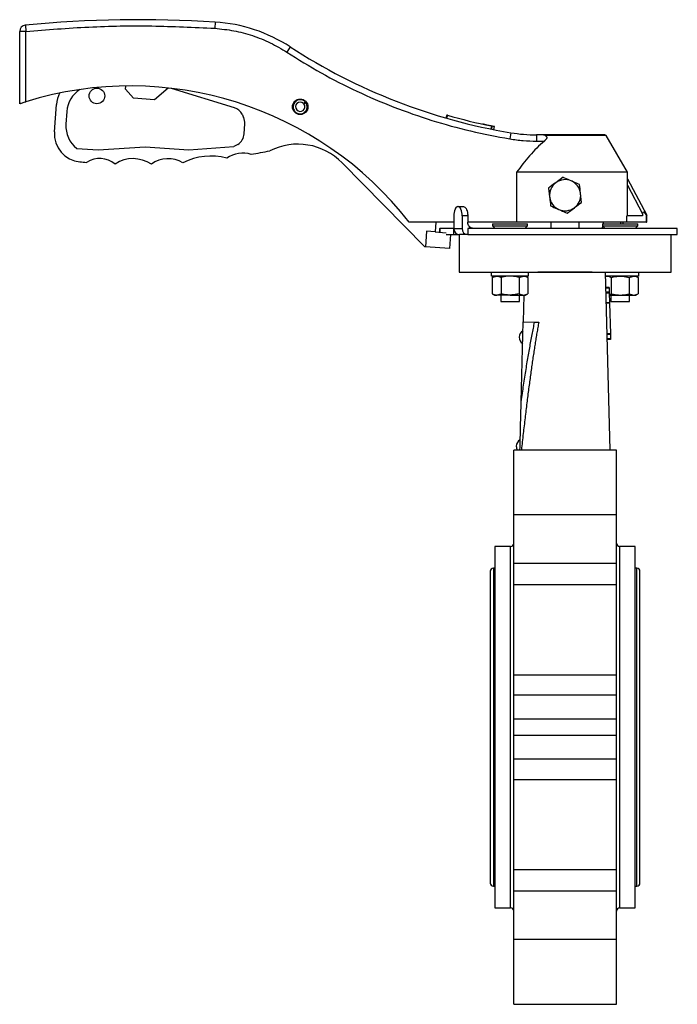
# Model space of a CAD drawing. Header units: millimetres. Extents: x 497 to 1461, y -142 to 737.
# Tile 6 of 26: x 1053 to 1264, y 135 to 451. Entities that reach past the tile are written whole.
import ezdxf

# ---------------------------------------------------------------- set-up
doc = ezdxf.new("R2010")
doc.units = ezdxf.units.MM

msp = doc.modelspace()

# ---------------------------------------------------------------- linework, layer by layer
at = {"color": 7, "linetype": 'Continuous', "lineweight": 25}
for p, q in [((1055.03, 449.51), (1055.22, 447.52)), ((1115.96, 450.51), (1115.83, 448.52)), ((1055.22, 447.52), (1053.22, 447.52)), ((1053.22, 424.33), (1053.22, 447.52)), ((1055.22, 424.97), (1055.22, 447.52)), ((1140.04, 442.54), (1138.95, 440.86)), ((1087.16, 429.05), (1087.23, 430.01)), ((1089.73, 426.09), (1087.16, 429.05)), ((1100.81, 429.37), (1096.5, 425.62)), ((1122.15, 422.99), (1101.89, 429.25)), ((1064.36, 415.27), (1064.98, 424.1)), ((1096.5, 425.62), (1089.73, 426.09)), ((1144.26, 424.42), (1144.79, 424.95)), ((1144.42, 424.24), (1145.02, 424.69)), ((1144.96, 425.13), (1144.79, 424.95)), ((1145.22, 424.84), (1145.02, 424.69)), ((1068.36, 421.87), (1068.07, 417.72)), ((1124.56, 420.94), (1125.04, 419.96)), ((1190.27, 420.69), (1189.99, 419.73)), ((1190.47, 420.64), (1190.19, 419.67)), ((1125.22, 414.71), (1125.45, 417.91)), ((1204.55, 417.19), (1204.35, 416.21)), ((1204.76, 417.15), (1204.56, 416.17)), ((1205.38, 416.01), (1205.57, 416.99)), ((1210.81, 415.02), (1210.48, 413.05)), ((1219.04, 414.34), (1219.04, 412.34)), ((1221.06, 414.34), (1219.04, 414.34)), ((1248.22, 402.33), (1241.36, 414.09)), ((1123.17, 411.29), (1121.88, 410.57)), ((1219.04, 412.34), (1221.56, 412.34)), ((1071.54, 409.98), (1078.38, 409.5)), ((1078.38, 409.5), (1093.45, 410.55)), ((1093.45, 410.55), (1107.54, 409.57)), ((1107.54, 409.57), (1121.88, 410.57)), ((1183.18, 378.43), (1156.69, 405.37)), ((1248.22, 402.33), (1212.61, 402.33)), ((1212.61, 402.33), (1212.61, 386.33)), ((1248.22, 400.26), (1248.22, 402.33)), ((1227.56, 400.72), (1225.24, 399)), ((1248.2, 388.33), (1248.2, 398.23)), ((1248.2, 398.23), (1253.1, 389.04)), ((1248.22, 400.26), (1254.44, 388.58)), ((1222.92, 397.28), (1223.25, 394.41)), ((1233.52, 392.69), (1233.19, 395.56)), ((1193.78, 391.33), (1193.91, 391.33)), ((1193.91, 391.33), (1195.6, 391.33)), ((1228.88, 389.25), (1231.2, 390.97)), ((1253.1, 389.04), (1253.1, 388.33)), ((1254.32, 386.33), (1254.32, 388.66)), ((1254.44, 386.33), (1254.44, 388.58)), ((1192.53, 386.33), (1178.22, 386.33)), ((1186.74, 386.33), (1186.52, 383.21)), ((1192.53, 388.33), (1192.53, 384.33)), ((1195.17, 388.33), (1195.17, 384.33)), ((1196.98, 388.33), (1195.17, 388.33)), ((1196.98, 388.33), (1196.98, 386.33)), ((1212.61, 386.33), (1196.98, 386.33)), ((1204.9, 385.83), (1204.9, 385.18)), ((1204.9, 385.83), (1216.2, 385.83)), ((1247.97, 386.33), (1212.61, 386.33)), ((1216.2, 385.18), (1216.2, 385.83)), ((1223.72, 384.33), (1223.72, 386.33)), ((1232.72, 384.33), (1232.72, 386.33)), ((1240.23, 385.83), (1240.23, 385.18)), ((1240.23, 385.83), (1251.53, 385.83)), ((1245.98, 386.33), (1245.94, 385.83)), ((1246.89, 385.83), (1246.89, 386.33)), ((1247.97, 386.33), (1247.97, 388.33)), ((1253.1, 388.33), (1247.97, 388.33)), ((1254.32, 386.33), (1247.97, 386.33)), ((1251.53, 385.18), (1251.53, 385.83)), ((1254.32, 386.33), (1254.44, 386.33)), ((1183.74, 383.41), (1183.39, 378.42)), ((1186.52, 383.21), (1183.74, 383.41)), ((1186.52, 383.21), (1190.07, 382.96)), ((1187.9, 384.33), (1187.9, 383.12)), ((1187.9, 384.33), (1188.03, 384.33)), ((1192.37, 384.33), (1188.03, 384.33)), ((1190.05, 382.33), (1192.37, 382.33)), ((1191.47, 382.33), (1191.16, 377.88)), ((1192.37, 384.33), (1192.37, 382.33)), ((1192.53, 384.33), (1192.37, 384.33)), ((1192.37, 382.33), (1194.34, 382.33)), ((1192.53, 384.33), (1195.17, 384.33)), ((1194.22, 382.33), (1194.22, 370.33)), ((1196.98, 382.33), (1194.34, 382.33)), ((1264.22, 384.33), (1196.98, 384.33)), ((1196.98, 384.33), (1196.98, 382.33)), ((1196.98, 382.33), (1210.46, 382.33)), ((1204.9, 385.18), (1205.75, 384.33)), ((1204.9, 385.18), (1216.2, 385.18)), ((1210.46, 382.33), (1215.92, 382.33)), ((1215.35, 384.33), (1216.2, 385.18)), ((1215.92, 382.33), (1264.22, 382.33)), ((1240.23, 385.18), (1241.08, 384.33)), ((1240.23, 385.18), (1251.53, 385.18)), ((1250.68, 384.33), (1251.53, 385.18)), ((1262.22, 370.33), (1262.22, 382.33)), ((1264.22, 382.33), (1264.22, 384.33)), ((1183.39, 378.42), (1183.18, 378.43)), ((1191.16, 377.88), (1183.39, 378.42)), ((1194.22, 370.33), (1262.22, 370.33)), ((1204.65, 369.03), (1204.65, 370.33)), ((1216.44, 369.03), (1216.44, 370.33)), ((1219.5, 370.33), (1219.49, 370.28)), ((1236.94, 370.28), (1236.94, 370.33)), ((1242.71, 313.24), (1241.22, 370.33)), ((1251.79, 370.33), (1251.79, 369.03)), ((1216.44, 369.03), (1204.65, 369.03)), ((1205.54, 369.03), (1204.77, 368.59)), ((1204.77, 368.59), (1206.21, 369.03)), ((1204.77, 368.59), (1204.77, 363.38)), ((1207.65, 368.59), (1207.65, 363.38)), ((1213.43, 368.59), (1214.87, 369.03)), ((1213.43, 368.59), (1213.43, 363.38)), ((1216.31, 368.59), (1215.54, 369.03)), ((1216.31, 368.59), (1216.31, 363.38)), ((1241.25, 368.94), (1241.57, 369.03)), ((1251.79, 369.03), (1241.25, 369.03)), ((1243.01, 368.59), (1243.01, 363.38)), ((1248.78, 368.59), (1250.23, 369.03)), ((1248.78, 368.59), (1248.78, 363.38)), ((1251.67, 368.59), (1250.9, 369.03)), ((1251.67, 368.59), (1251.67, 363.38)), ((1204.77, 363.38), (1205.54, 362.93)), ((1204.77, 363.38), (1206.21, 362.93)), ((1213.43, 363.38), (1214.87, 362.93)), ((1215.54, 362.93), (1216.31, 363.38)), ((1242.35, 365.4), (1241.35, 365.38)), ((1242.35, 365.19), (1241.35, 365.17)), ((1242.39, 363.94), (1241.39, 363.92)), ((1242.39, 363.74), (1241.39, 363.71)), ((1242.4, 363.53), (1241.4, 363.5)), ((1242.35, 365.4), (1242.35, 365.19)), ((1242.35, 365.19), (1242.39, 363.94)), ((1242.39, 363.94), (1242.39, 363.74)), ((1242.39, 363.74), (1242.4, 363.53)), ((1242.4, 363.53), (1242.47, 360.51)), ((1242.4, 363.18), (1243.01, 363.38)), ((1248.78, 363.38), (1250.23, 362.93)), ((1250.9, 362.93), (1251.67, 363.38)), ((1205.54, 362.93), (1206.21, 362.93)), ((1210.54, 362.93), (1206.21, 362.93)), ((1207.55, 362.93), (1207.55, 360.83)), ((1207.55, 360.83), (1213.55, 360.83)), ((1210.54, 362.93), (1214.87, 362.93)), ((1213.55, 360.83), (1213.55, 362.93)), ((1215.02, 362.93), (1214.8, 354.34)), ((1214.87, 362.93), (1215.54, 362.93)), ((1242.47, 360.51), (1241.48, 360.48)), ((1242.48, 360.3), (1241.48, 360.28)), ((1242.41, 362.93), (1245.9, 362.93)), ((1242.47, 360.51), (1242.48, 360.3)), ((1242.48, 360.3), (1242.74, 350.51)), ((1242.88, 362.93), (1242.88, 360.83)), ((1242.88, 360.83), (1248.88, 360.83)), ((1245.9, 362.93), (1250.23, 362.93)), ((1248.88, 360.83), (1248.88, 362.93)), ((1250.23, 362.93), (1250.9, 362.93)), ((1214.13, 328.74), (1214.8, 354.34)), ((1214.8, 354.34), (1218.43, 354.24)), ((1242.74, 350.51), (1241.74, 350.48)), ((1242.74, 350.3), (1241.74, 350.28)), ((1242.78, 348.95), (1241.78, 348.92)), ((1242.78, 348.74), (1241.78, 348.71)), ((1242.74, 350.51), (1242.74, 350.3)), ((1242.74, 350.3), (1242.78, 348.95)), ((1242.78, 348.95), (1242.78, 348.74)), ((1213.72, 313.24), (1211.72, 313.24)), ((1211.72, 292.5), (1211.72, 313.24)), ((1242.72, 313.24), (1213.72, 313.24)), ((1244.72, 313.24), (1242.72, 313.24)), ((1244.72, 292.5), (1244.72, 313.24)), ((1211.72, 292.5), (1244.72, 292.5)), ((1211.72, 276.98), (1211.72, 292.5)), ((1244.72, 276.98), (1244.72, 292.5)), ((1210.72, 282.33), (1205.72, 282.33)), ((1205.72, 282.33), (1205.72, 224.33)), ((1250.72, 282.33), (1245.72, 282.33)), ((1250.72, 224.33), (1250.72, 282.33)), ((1205.72, 275.34), (1205.22, 275.34)), ((1211.72, 276.98), (1244.72, 276.98)), ((1211.72, 269.95), (1211.72, 276.98)), ((1244.72, 269.95), (1244.72, 276.98)), ((1251.22, 275.33), (1250.72, 275.33)), ((1204.22, 274.34), (1204.22, 174.33)), ((1252.22, 174.33), (1252.22, 274.33)), ((1244.72, 269.95), (1211.72, 269.95)), ((1211.72, 241.09), (1211.72, 269.95)), ((1244.72, 241.09), (1244.72, 269.95)), ((1211.72, 241.09), (1244.72, 241.09)), ((1211.72, 234.66), (1211.72, 241.09)), ((1244.72, 234.66), (1244.72, 241.09)), ((1211.72, 234.66), (1244.72, 234.66)), ((1211.72, 226.92), (1211.72, 234.66)), ((1244.72, 226.92), (1244.72, 234.66)), ((1205.72, 224.33), (1205.72, 166.33)), ((1244.72, 226.92), (1211.72, 226.92)), ((1211.72, 221.75), (1211.72, 226.92)), ((1244.72, 221.75), (1244.72, 226.92)), ((1250.72, 166.33), (1250.72, 224.33)), ((1211.72, 221.75), (1244.72, 221.75)), ((1211.72, 214.01), (1211.72, 221.75)), ((1244.72, 214.01), (1244.72, 221.75)), ((1244.72, 214.01), (1211.72, 214.01)), ((1211.72, 207.58), (1211.72, 214.01)), ((1244.72, 207.58), (1244.72, 214.01)), ((1211.72, 178.72), (1211.72, 207.58)), ((1211.72, 207.58), (1244.72, 207.58)), ((1244.72, 178.72), (1244.72, 207.58)), ((1211.72, 178.72), (1244.72, 178.72)), ((1211.72, 171.69), (1211.72, 178.72)), ((1244.72, 171.69), (1244.72, 178.72)), ((1205.22, 173.33), (1205.72, 173.33)), ((1244.72, 171.69), (1211.72, 171.69)), ((1211.72, 156.16), (1211.72, 171.69)), ((1244.72, 156.16), (1244.72, 171.69)), ((1250.72, 173.33), (1251.22, 173.33)), ((1205.72, 166.33), (1210.72, 166.33)), ((1245.72, 166.33), (1250.72, 166.33)), ((1244.72, 156.16), (1211.72, 156.16)), ((1211.72, 135.42), (1211.72, 156.16)), ((1244.72, 135.42), (1244.72, 156.16)), ((1211.72, 135.42), (1244.72, 135.42))]:
    msp.add_line(p, q, dxfattribs=at)
at = {"color": 8, "linetype": 'Continuous', "lineweight": 25}
for p, q in [((1241.36, 414.09), (1221.79, 414.09)), ((1188.03, 384.33), (1188.03, 383.11)), ((1219.81, 370.28), (1219.49, 370.28)), ((1236.94, 370.28), (1219.81, 370.28)), ((1210.72, 224.33), (1210.72, 282.33)), ((1245.72, 282.33), (1245.72, 224.33)), ((1205.22, 275.34), (1205.22, 224.33)), ((1251.22, 173.33), (1251.22, 275.33)), ((1205.22, 224.33), (1205.22, 173.33)), ((1210.72, 166.33), (1210.72, 224.33)), ((1245.72, 224.33), (1245.72, 166.33))]:
    msp.add_line(p, q, dxfattribs=at)
at = {"color": 7, "linetype": 'Continuous', "lineweight": 25, "flags": 128}
for points in [[(1193.78, 391.33), (1193.54, 391.27), (1193.3, 391.1), (1193.09, 390.83), (1192.9, 390.45), (1192.74, 390), (1192.62, 389.48), (1192.55, 388.92), (1192.53, 388.33)], [(1195.17, 388.33), (1195.14, 388.92), (1195.07, 389.48), (1194.96, 390), (1194.8, 390.45), (1194.61, 390.83), (1194.39, 391.1), (1194.16, 391.27), (1193.91, 391.33)]]:
    msp.add_lwpolyline(points, dxfattribs=at)
at = {"color": 7, "linetype": 'Continuous', "lineweight": 25}
for centre in [(1077.99, 426.83), (1143.22, 423.34)]:
    msp.add_circle(centre, 2.5, dxfattribs=at)
for centre, radius, start, end in [((1055.22, 447.52), 2, 95.5275, 180), ((1091.75, 70.03), 381.25, 86.3588, 95.5275), ((1112.79, 400.62), 50, 56.9764, 86.3588), ((1241.43, 598.53), 186.05, 236.9764, 260.5262), ((1088.7, 316.46), 113.56, 37.9733, 107.1489), ((1073.96, 423.47), 9, 151.7545, 176), ((1077.34, 421.24), 9, 122.1098, 176), ((1143.22, 423.34), 2.25, 45.8037, 36.8037), ((1143.22, 423.34), 1.5, 45.8037, 36.8037), ((1120.97, 419.17), 4, 26.2564, 72.8425), ((1241.43, 598.53), 185.05, 254.0146, 258.5057), ((1077.05, 417.09), 9, 176, 232.2392), ((1121.46, 418.19), 4, 356, 26.2564), ((1073.34, 414.64), 9, 176, 264.9083), ((1121.22, 414.78), 4, 299.0773, 358.9743), ((1219.04, 464.34), 50, 260.5262, 270), ((1240.93, 413.84), 0.5, 30.2564, 90), ((1142.43, 391.35), 20, 44.52, 116.5642), ((1114.48, 388.25), 19.29, 74.4452, 117.487), ((1124.87, 399.42), 9.07, 72.9071, 125.121), ((1091.01, 612.9), 208.04, 280.1129, 281.7831), ((1091.01, 612.9), 208.04, 264.9083, 265.5068), ((1078.92, 399.15), 7.61, 49.9171, 123.6108), ((1089.59, 396.23), 10.48, 55.8731, 123.3766), ((1100.87, 397.62), 9.07, 58.6837, 126.5616), ((1228.22, 394.98), 5, 126.5657, 186.5657), ((1228.22, 394.98), 5, 66.5657, 126.5657), ((1228.22, 394.98), 5, 6.5657, 66.5657), ((1228.22, 394.98), 5, 306.5657, 6.5657), ((1228.22, 394.98), 5, 186.5657, 246.5657), ((1228.22, 394.98), 5, 246.5657, 306.5657), ((1194.44, 384.24), 1.91, 177.3663, 267.0985), ((1197.08, 384.24), 1.91, 177.3663, 267.0985), ((1215.87, 349.38), 2.4, 118.5021, 177.9109), ((1215.87, 349.43), 2.4, 179.1004, 238.5092), ((1214.96, 314.39), 2.4, 118.5021, 177.9109), ((1214.96, 314.44), 2.4, 179.1004, 210.0624), ((1210.72, 283.33), 1, 270, 0), ((1245.72, 283.33), 1, 180, 270), ((1205.22, 274.34), 1, 90, 180), ((1251.22, 274.33), 1, 0, 90), ((1205.22, 174.33), 1, 180, 270), ((1251.22, 174.33), 1, 270, 0), ((1210.72, 165.33), 1, 0, 90), ((1245.72, 165.33), 1, 90, 180)]:
    msp.add_arc(centre, radius, start, end, dxfattribs=at)
msp.add_ellipse((1255.26, 384.99), major_axis=(-1.99, 4.56), ratio=0.185493, start_param=5.561421, end_param=6.686104, dxfattribs=at)
for points, knots in [([(1055.22, 447.52), (1061.94, 448.06), (1075.38, 449.15), (1095.63, 449.48), (1109.1, 448.84), (1115.83, 448.52)], [0, 0, 0, 0, 0.3333115, 0.6666844, 1, 1, 1, 1]), ([(1115.83, 448.52), (1117.87, 448.31), (1121.95, 447.9), (1127.92, 446.29), (1133.67, 444.02), (1137.19, 441.91), (1138.95, 440.86)], [0, 0, 0, 0, 0.24897, 0.5, 0.75103, 1, 1, 1, 1]), ([(1138.95, 440.86), (1142.58, 438.6), (1149.87, 434.06), (1161.36, 428.23), (1173.22, 423.12), (1185.41, 418.87), (1197.83, 415.41), (1206.27, 413.83), (1210.48, 413.05)], [0, 0, 0, 0, 0.166208, 0.332906, 0.5, 0.667088, 0.833789, 1, 1, 1, 1]), ([(1053.22, 424.33), (1053.24, 424.34), (1053.28, 424.35), (1053.6, 424.46), (1054.07, 424.61), (1054.64, 424.79), (1055.04, 424.91), (1055.22, 424.97)], [0, 0, 0, 0, 0.201852, 0.403542, 0.609736, 0.825678, 1, 1, 1, 1]), ([(1190.47, 420.64), (1190.44, 420.64), (1190.39, 420.66), (1190.32, 420.68), (1190.28, 420.69), (1190.27, 420.69), (1190.27, 420.69)], [0, 0, 0, 0, 0.251064, 0.499257, 0.749447, 1, 1, 1, 1]), ([(1205.57, 416.99), (1205.51, 417), (1205.4, 417.02), (1204.54, 417.19), (1203.28, 417.45), (1202.21, 417.69), (1201.68, 417.8)], [0, 0, 0, 0, 0.250499, 0.5008, 0.750636, 1, 1, 1, 1]), ([(1204.76, 417.15), (1204.75, 417.15), (1204.75, 417.15), (1204.7, 417.16), (1204.63, 417.18), (1204.58, 417.19), (1204.55, 417.19)], [0, 0, 0, 0, 0.25232, 0.501015, 0.750691, 1, 1, 1, 1]), ([(1240.93, 414.34), (1240.83, 414.34), (1240.64, 414.34), (1239.19, 414.34), (1237.08, 414.34), (1234.32, 414.34), (1231, 414.34), (1227.43, 414.34), (1223.98, 414.34), (1222.01, 414.34), (1221.06, 414.34)], [0, 0, 0, 0, 0.1298517, 0.2547752, 0.3720621, 0.4944045, 0.6231281, 0.7535513, 0.8806185, 1, 1, 1, 1]), ([(1221.79, 414.09), (1221.65, 414.16), (1221.38, 414.29), (1221.16, 414.32), (1221.06, 414.34)], [0, 0, 0, 0, 0.503137, 1, 1, 1, 1]), ([(1221.79, 414.09), (1221.9, 414.03), (1222.09, 413.92), (1222.28, 413.69), (1222.34, 413.45), (1222.3, 413.19), (1222.12, 412.86), (1221.84, 412.57), (1221.63, 412.39), (1221.56, 412.34)], [0, 0, 0, 0, 0.180075, 0.330437, 0.435768, 0.541448, 0.67191, 0.893529, 1, 1, 1, 1]), ([(1221.56, 412.34), (1220.72, 411.6), (1219.05, 410.14), (1216.05, 406.8), (1213.99, 404.12), (1212.61, 402.33)], [0, 0, 0, 0, 0.247615, 0.495572, 1, 1, 1, 1]), ([(1225.24, 399), (1225.18, 398.96), (1224.4, 398.38), (1223.63, 397.81), (1222.92, 397.28)], [0, 0, 0, 0, 0.070201, 1, 1, 1, 1]), ([(1230.21, 399.57), (1229.5, 399.88), (1228.6, 400.27), (1227.74, 400.64), (1227.56, 400.72)], [0, 0, 0, 0, 0.788999, 1, 1, 1, 1]), ([(1232.86, 398.42), (1232.18, 398.71), (1231.31, 399.09), (1230.41, 399.48), (1230.21, 399.57)], [0, 0, 0, 0, 0.768151, 1, 1, 1, 1]), ([(1233.19, 395.56), (1233.18, 395.62), (1233.07, 396.59), (1232.96, 397.54), (1232.86, 398.42)], [0, 0, 0, 0, 0.0702006, 1, 1, 1, 1]), ([(1248.2, 398.23), (1248.21, 398.69), (1248.21, 399.29), (1248.22, 399.93), (1248.22, 400.16), (1248.22, 400.24), (1248.22, 400.26)], [0, 0, 0, 0, 0.602132, 0.797907, 0.943552, 1, 1, 1, 1]), ([(1223.25, 394.41), (1223.26, 394.34), (1223.37, 393.38), (1223.48, 392.43), (1223.58, 391.54)], [0, 0, 0, 0, 0.070201, 1, 1, 1, 1]), ([(1231.2, 390.97), (1231.25, 391.01), (1232.03, 391.59), (1232.8, 392.16), (1233.52, 392.69)], [0, 0, 0, 0, 0.0702006, 1, 1, 1, 1]), ([(1195.6, 391.33), (1195.75, 391.3), (1196.04, 391.23), (1196.45, 390.72), (1196.78, 389.96), (1196.96, 389.11), (1196.98, 388.55), (1196.98, 388.33)], [0, 0, 0, 0, 0.2142208, 0.4284223, 0.643114, 0.8580852, 1, 1, 1, 1]), ([(1223.58, 391.54), (1223.76, 391.47), (1224.63, 391.09), (1225.52, 390.7), (1226.23, 390.4)], [0, 0, 0, 0, 0.211001, 1, 1, 1, 1]), ([(1226.23, 390.4), (1226.44, 390.31), (1227.33, 389.92), (1228.21, 389.54), (1228.88, 389.25)], [0, 0, 0, 0, 0.231849, 1, 1, 1, 1]), ([(1254.32, 388.66), (1254.34, 388.64), (1254.37, 388.6), (1254.4, 388.57), (1254.42, 388.56), (1254.43, 388.56), (1254.44, 388.57), (1254.44, 388.58), (1254.44, 388.58)], [0, 0, 0, 0, 0.313633, 0.488583, 0.63636, 0.78473, 0.921774, 1, 1, 1, 1]), ([(1198.81, 384.33), (1198.6, 384.35), (1198.19, 384.4), (1197.64, 384.75), (1197.23, 385.26), (1197.02, 385.82), (1196.99, 386.19), (1196.98, 386.33)], [0, 0, 0, 0, 0.21581, 0.431636, 0.647002, 0.861526, 1, 1, 1, 1]), ([(1240.49, 385.83), (1240.49, 385.85), (1240.51, 386.01), (1240.51, 386.18), (1240.51, 386.33)], [0, 0, 0, 0, 0.129841, 1, 1, 1, 1]), ([(1239.83, 384.33), (1239.91, 384.35), (1240.06, 384.4), (1240.24, 384.68), (1240.32, 384.96), (1240.35, 385.07)], [0, 0, 0, 0, 0.385741, 0.771483, 1, 1, 1, 1]), ([(1206.21, 369.03), (1206.24, 369.03), (1206.73, 369.02), (1207.21, 368.8), (1207.65, 368.59)], [0, 0, 0, 0, 0.070201, 1, 1, 1, 1]), ([(1210.54, 369.03), (1210.28, 369.03), (1209.3, 369), (1208.35, 368.76), (1207.65, 368.59)], [0, 0, 0, 0, 0.268634, 1, 1, 1, 1]), ([(1213.43, 368.59), (1213.18, 368.65), (1212.24, 368.91), (1211.27, 368.98), (1210.54, 369.03)], [0, 0, 0, 0, 0.257551, 1, 1, 1, 1]), ([(1214.87, 369.03), (1214.9, 369.03), (1215.39, 369.02), (1215.87, 368.8), (1216.31, 368.59)], [0, 0, 0, 0, 0.070201, 1, 1, 1, 1]), ([(1241.57, 369.03), (1241.6, 369.03), (1242.09, 369.02), (1242.56, 368.8), (1243.01, 368.59)], [0, 0, 0, 0, 0.070201, 1, 1, 1, 1]), ([(1243.01, 368.59), (1243.25, 368.65), (1244.19, 368.91), (1245.17, 368.98), (1245.9, 369.03)], [0, 0, 0, 0, 0.2575513, 1, 1, 1, 1]), ([(1245.9, 369.03), (1246.16, 369.03), (1247.14, 369), (1248.09, 368.76), (1248.78, 368.59)], [0, 0, 0, 0, 0.2686336, 1, 1, 1, 1]), ([(1250.23, 369.03), (1250.26, 369.03), (1250.75, 369.02), (1251.23, 368.8), (1251.67, 368.59)], [0, 0, 0, 0, 0.070201, 1, 1, 1, 1]), ([(1206.21, 362.93), (1206.24, 362.93), (1206.73, 362.94), (1207.21, 363.17), (1207.65, 363.38)], [0, 0, 0, 0, 0.070201, 1, 1, 1, 1]), ([(1210.54, 362.93), (1210.28, 362.94), (1209.3, 362.96), (1208.35, 363.2), (1207.65, 363.38)], [0, 0, 0, 0, 0.268634, 1, 1, 1, 1]), ([(1213.43, 363.38), (1213.18, 363.31), (1212.24, 363.05), (1211.27, 362.98), (1210.54, 362.93)], [0, 0, 0, 0, 0.257551, 1, 1, 1, 1]), ([(1214.87, 362.93), (1214.9, 362.93), (1215.39, 362.94), (1215.87, 363.17), (1216.31, 363.38)], [0, 0, 0, 0, 0.070201, 1, 1, 1, 1]), ([(1243.01, 363.38), (1243.25, 363.31), (1244.19, 363.05), (1245.17, 362.98), (1245.9, 362.93)], [0, 0, 0, 0, 0.2575513, 1, 1, 1, 1]), ([(1245.9, 362.93), (1246.16, 362.94), (1247.14, 362.96), (1248.09, 363.2), (1248.78, 363.38)], [0, 0, 0, 0, 0.268634, 1, 1, 1, 1]), ([(1250.23, 362.93), (1250.26, 362.93), (1250.75, 362.94), (1251.23, 363.17), (1251.67, 363.38)], [0, 0, 0, 0, 0.070201, 1, 1, 1, 1]), ([(1214.13, 328.74), (1214.26, 329.64), (1214.51, 331.42), (1214.9, 334.04), (1215.29, 336.59), (1215.68, 339.06), (1216.07, 341.46), (1216.46, 343.77), (1216.85, 346.02), (1217.24, 348.18), (1217.63, 350.27), (1218.03, 352.28), (1218.29, 353.6), (1218.43, 354.24)], [0, 0, 0, 0, 0.105504, 0.208081, 0.307734, 0.404465, 0.498277, 0.589171, 0.677152, 0.762221, 0.844383, 0.923641, 1, 1, 1, 1]), ([(1219.76, 354.21), (1219.66, 353.65), (1219.46, 352.53), (1219.16, 350.81), (1218.87, 349.04), (1218.57, 347.22), (1218.28, 345.34), (1217.98, 343.4), (1217.69, 341.41), (1217.4, 339.37), (1217.1, 337.26), (1216.81, 335.11), (1216.52, 332.9), (1216.23, 330.63), (1215.93, 328.31), (1215.64, 325.93), (1215.35, 323.5), (1215.06, 321.01), (1214.77, 318.47), (1214.47, 315.88), (1214.28, 314.13), (1214.18, 313.24)], [0, 0, 0, 0, 0.040785, 0.082881, 0.126288, 0.171008, 0.217042, 0.264392, 0.313058, 0.363041, 0.414342, 0.466963, 0.520903, 0.576163, 0.632744, 0.690647, 0.749872, 0.810419, 0.872289, 0.935483, 1, 1, 1, 1]), ([(1213.73, 313.24), (1213.8, 315.82), (1213.86, 318.41), (1214, 323.57), (1214.07, 326.16), (1214.13, 328.74)], [0, 0, 0, 0, 0.5, 0.5, 1, 1, 1, 1])]:
    msp.add_open_spline(points, degree=3, knots=knots, dxfattribs=at)
for points in [[(1210.48, 413.05), (1211.9, 412.84), (1214.73, 412.42), (1217.6, 412.37), (1219.04, 412.34)], [(1218.43, 354.24), (1218.88, 354.23), (1219.33, 354.22), (1219.76, 354.21)], [(1214.18, 313.24), (1214.04, 313.24), (1213.89, 313.24), (1213.73, 313.24)]]:
    msp.add_open_spline(points, degree=3, dxfattribs=at)

doc.saveas('drawing.dxf')
